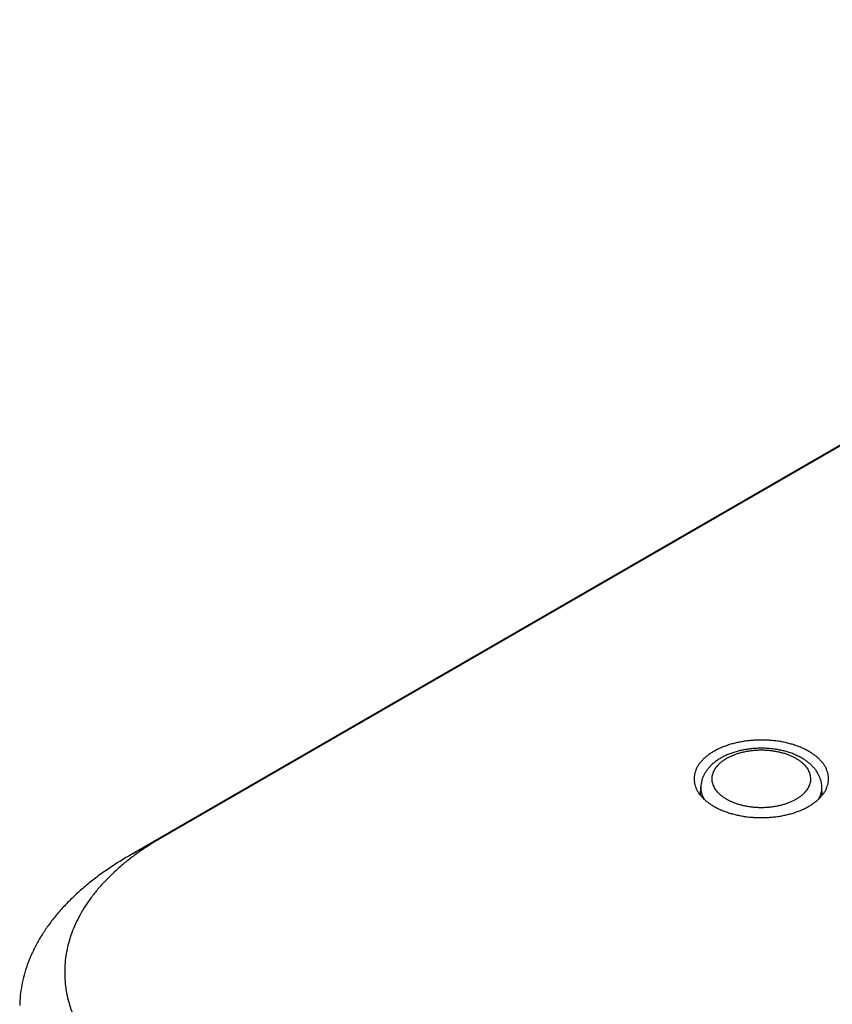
# Model space of a CAD drawing. Header units: inches. Extents: x 0 to 34, y 0 to 22.
# Tile 21 of 38: x 25.13 to 25.853, y 6.232 to 7.109. Entities that reach past the tile are written whole.
import ezdxf

# ---------------------------------------------------------------- set-up
doc = ezdxf.new("R2010")
doc.units = ezdxf.units.IN
doc.header["$LTSCALE"] = 1.87
doc.header["$MEASUREMENT"] = 0
doc.layers.get('0').update_dxf_attribs({"linetype": 'CONTINUOUS'})

msp = doc.modelspace()

# ---------------------------------------------------------------- linework, layer by layer
at = {"color": 7, "linetype": 'CONTINUOUS'}
for p, q in [((30.19581, 9.23265), (25.25553, 6.38019)), ((30.16748, 9.21686), (25.2272, 6.36441)), ((25.73579, 6.41833), (25.73611, 6.42595)), ((25.84418, 6.41833), (25.84385, 6.42595)), ((25.25553, 6.38019), (25.2272, 6.36441))]:
    msp.add_line(p, q, dxfattribs=at)
for points, knots in [([(25.84981, 6.43379), (25.84978, 6.43456), (25.84961, 6.43618), (25.84906, 6.43863), (25.84818, 6.44111), (25.84699, 6.44355), (25.8455, 6.44593), (25.8437, 6.44824), (25.84163, 6.45046), (25.83927, 6.45259), (25.83666, 6.45461), (25.8338, 6.45652), (25.8307, 6.4583), (25.8274, 6.45995), (25.82389, 6.46145), (25.8202, 6.4628), (25.81635, 6.46399), (25.81236, 6.46502), (25.80825, 6.46588), (25.80405, 6.46656), (25.79977, 6.46706), (25.79544, 6.46738), (25.79108, 6.46752), (25.78671, 6.46747), (25.78236, 6.46724), (25.77805, 6.46683), (25.77381, 6.46624), (25.76965, 6.46547), (25.7656, 6.46453), (25.76167, 6.46342), (25.7579, 6.46215), (25.7543, 6.46072), (25.75089, 6.45914), (25.74872, 6.45798), (25.74767, 6.45737)], [0, 0, 0, 0, 0.019472, 0.041098, 0.063219, 0.085995, 0.109625, 0.134182, 0.159802, 0.186519, 0.214355, 0.243349, 0.273429, 0.304616, 0.336796, 0.369938, 0.403945, 0.438685, 0.474117, 0.510049, 0.546428, 0.583088, 0.619903, 0.656775, 0.693513, 0.730063, 0.766224, 0.801926, 0.837033, 0.871407, 0.905002, 0.937659, 0.969362, 1, 1, 1, 1]), ([(25.74767, 6.45737), (25.74666, 6.45679), (25.74471, 6.45558), (25.74197, 6.45362), (25.73948, 6.45154), (25.73727, 6.44936), (25.73533, 6.44709), (25.73369, 6.44475), (25.73234, 6.44234), (25.7313, 6.43988), (25.73058, 6.43737), (25.73026, 6.43533), (25.73017, 6.43414), (25.73016, 6.43379)], [0, 0, 0, 0, 0.114384, 0.224454, 0.33002, 0.431359, 0.528436, 0.621701, 0.711492, 0.798312, 0.882947, 0.965995, 1, 1, 1, 1]), ([(25.82605, 6.45141), (25.82499, 6.45203), (25.8228, 6.45319), (25.81938, 6.45473), (25.81579, 6.45608), (25.81206, 6.45725), (25.80822, 6.45822), (25.8043, 6.459), (25.80032, 6.45959), (25.79629, 6.45998), (25.79223, 6.46018), (25.78817, 6.46019), (25.78412, 6.46001), (25.78009, 6.45964), (25.77612, 6.45908), (25.77222, 6.45833), (25.7684, 6.45739), (25.76469, 6.45626), (25.76111, 6.45494), (25.75768, 6.45344), (25.75444, 6.45176), (25.7514, 6.44991), (25.74859, 6.44791), (25.74604, 6.44576), (25.74377, 6.4435), (25.7418, 6.44115), (25.74013, 6.43872), (25.73874, 6.43623), (25.73765, 6.4337), (25.73684, 6.43113), (25.73632, 6.42855), (25.73615, 6.42682), (25.73611, 6.42595)], [0, 0, 0, 0, 0.034221, 0.06911, 0.104777, 0.141202, 0.178006, 0.215274, 0.252761, 0.290416, 0.328234, 0.366066, 0.403809, 0.441407, 0.478791, 0.515742, 0.552369, 0.58844, 0.623895, 0.658839, 0.692728, 0.725894, 0.758077, 0.788895, 0.818785, 0.847298, 0.874502, 0.900968, 0.926606, 0.951422, 0.975864, 1, 1, 1, 1]), ([(25.82113, 6.45093), (25.82031, 6.4514), (25.8186, 6.45231), (25.81591, 6.45354), (25.81304, 6.45464), (25.81002, 6.45562), (25.80688, 6.45646), (25.80363, 6.45715), (25.8003, 6.45769), (25.79691, 6.45809), (25.79348, 6.45832), (25.79002, 6.4584), (25.78657, 6.45832), (25.78313, 6.45809), (25.77974, 6.4577), (25.77641, 6.45716), (25.77316, 6.45648), (25.77002, 6.45564), (25.767, 6.45467), (25.76412, 6.45356), (25.7614, 6.45233), (25.75885, 6.45097), (25.7565, 6.44951), (25.75435, 6.44794), (25.75242, 6.44628), (25.75072, 6.44453), (25.74927, 6.44271), (25.74806, 6.44083), (25.74711, 6.4389), (25.74643, 6.43693), (25.74602, 6.43493), (25.74589, 6.43292), (25.74603, 6.43091), (25.74644, 6.42891), (25.74713, 6.42694), (25.74808, 6.42501), (25.74929, 6.42313), (25.75076, 6.42131), (25.75246, 6.41957), (25.75439, 6.41791), (25.75652, 6.41636), (25.75805, 6.41541), (25.75884, 6.41496)], [0, 0, 0, 0, 0.025582, 0.052272, 0.07997, 0.108553, 0.137875, 0.16778, 0.19815, 0.228895, 0.259915, 0.291078, 0.322241, 0.353271, 0.384044, 0.414441, 0.444346, 0.473644, 0.50223, 0.530012, 0.55691, 0.582856, 0.607803, 0.631722, 0.654607, 0.676479, 0.697391, 0.717424, 0.736696, 0.75536, 0.773602, 0.791631, 0.809663, 0.827909, 0.846572, 0.865847, 0.885907, 0.906867, 0.928774, 0.951628, 0.975392, 1, 1, 1, 1]), ([(25.75884, 6.41496), (25.75966, 6.41448), (25.76137, 6.41357), (25.76406, 6.41234), (25.76693, 6.41124), (25.76995, 6.41026), (25.77309, 6.40942), (25.77634, 6.40873), (25.77966, 6.40819), (25.78305, 6.4078), (25.78649, 6.40756), (25.78994, 6.40748), (25.7934, 6.40756), (25.79684, 6.40779), (25.80023, 6.40818), (25.80356, 6.40872), (25.80681, 6.40941), (25.80995, 6.41024), (25.81297, 6.41121), (25.81585, 6.41232), (25.81857, 6.41356), (25.82112, 6.41491), (25.82347, 6.41638), (25.82562, 6.41794), (25.82755, 6.4196), (25.82925, 6.42135), (25.8307, 6.42317), (25.83191, 6.42505), (25.83286, 6.42698), (25.83354, 6.42895), (25.83395, 6.43095), (25.83408, 6.43296), (25.83394, 6.43498), (25.83352, 6.43697), (25.83284, 6.43894), (25.83189, 6.44087), (25.83067, 6.44275), (25.82921, 6.44457), (25.82751, 6.44632), (25.82558, 6.44797), (25.82344, 6.44952), (25.82192, 6.45047), (25.82113, 6.45093)], [0, 0, 0, 0, 0.025582, 0.052272, 0.07997, 0.108553, 0.137875, 0.16778, 0.19815, 0.228895, 0.259915, 0.291078, 0.322241, 0.353271, 0.384044, 0.414441, 0.444346, 0.473644, 0.50223, 0.530012, 0.55691, 0.582856, 0.607803, 0.631722, 0.654607, 0.676479, 0.697391, 0.717424, 0.736696, 0.75536, 0.773602, 0.791631, 0.809663, 0.827909, 0.846572, 0.865847, 0.885907, 0.906867, 0.928774, 0.951628, 0.975392, 1, 1, 1, 1]), ([(25.84385, 6.42595), (25.84382, 6.42679), (25.84366, 6.42848), (25.84316, 6.431), (25.84239, 6.43351), (25.84134, 6.436), (25.84, 6.43845), (25.83838, 6.44087), (25.83645, 6.44322), (25.83424, 6.44547), (25.83175, 6.44761), (25.82901, 6.44962), (25.82706, 6.45083), (25.82605, 6.45141)], [0, 0, 0, 0, 0.077687, 0.156501, 0.237062, 0.320025, 0.406018, 0.495561, 0.588988, 0.686386, 0.787593, 0.892269, 1, 1, 1, 1]), ([(25.73016, 6.43379), (25.73014, 6.4333), (25.73013, 6.43196), (25.73034, 6.42977), (25.7309, 6.42725), (25.73178, 6.42477), (25.73298, 6.42233), (25.73447, 6.41995), (25.73626, 6.41765), (25.73834, 6.41542), (25.74069, 6.41329), (25.74331, 6.41127), (25.74617, 6.40936), (25.74926, 6.40758), (25.75257, 6.40593), (25.75608, 6.40443), (25.75977, 6.40308), (25.76362, 6.40189), (25.76761, 6.40086), (25.77171, 6.40001), (25.77592, 6.39932), (25.7802, 6.39882), (25.78453, 6.3985), (25.78889, 6.39836), (25.79326, 6.39841), (25.79761, 6.39864), (25.80192, 6.39905), (25.80616, 6.39964), (25.81032, 6.40041), (25.81437, 6.40135), (25.81829, 6.40246), (25.82206, 6.40374), (25.82567, 6.40516), (25.82908, 6.40674), (25.83125, 6.4079), (25.8323, 6.40851)], [0, 0, 0, 0, 0.012339, 0.033379, 0.054697, 0.076505, 0.098958, 0.122253, 0.146462, 0.171718, 0.198057, 0.225498, 0.25408, 0.283733, 0.314478, 0.346202, 0.378874, 0.412398, 0.446646, 0.481575, 0.516998, 0.552861, 0.589001, 0.625294, 0.661643, 0.69786, 0.733891, 0.769539, 0.804735, 0.839344, 0.873231, 0.90635, 0.938543, 0.969797, 1, 1, 1, 1]), ([(25.73611, 6.42595), (25.73609, 6.42531), (25.7361, 6.42388), (25.73639, 6.42168), (25.737, 6.41937), (25.7379, 6.41709), (25.73875, 6.4155), (25.73927, 6.41467), (25.73934, 6.41455)], [0, 0, 0, 0, 0.160556, 0.355052, 0.552721, 0.755489, 0.965037, 1, 1, 1, 1]), ([(25.8323, 6.40851), (25.83331, 6.40909), (25.83526, 6.4103), (25.838, 6.41227), (25.84048, 6.41434), (25.8427, 6.41652), (25.84464, 6.41879), (25.84628, 6.42113), (25.84763, 6.42354), (25.84866, 6.42601), (25.84939, 6.42851), (25.84979, 6.43104), (25.84985, 6.4328), (25.84981, 6.43372), (25.84981, 6.43379)], [0, 0, 0, 0, 0.108348, 0.21261, 0.312606, 0.408597, 0.500551, 0.588894, 0.673948, 0.756186, 0.836355, 0.915021, 0.993142, 1, 1, 1, 1]), ([(25.84056, 6.41445), (25.84066, 6.4146), (25.8412, 6.41547), (25.84207, 6.41709), (25.84297, 6.41937), (25.84358, 6.42168), (25.84387, 6.42388), (25.84388, 6.42531), (25.84385, 6.42595)], [0, 0, 0, 0, 0.044665, 0.252106, 0.452836, 0.648517, 0.841058, 1, 1, 1, 1]), ([(25.25553, 6.38019), (25.25219, 6.37826), (25.24567, 6.37432), (25.23628, 6.36804), (25.22744, 6.36151), (25.21916, 6.35473), (25.21147, 6.34773), (25.20438, 6.34052), (25.19791, 6.33311), (25.19208, 6.32553), (25.1869, 6.31779), (25.18238, 6.3099), (25.17853, 6.30189), (25.17537, 6.29379), (25.17291, 6.28561), (25.17115, 6.27737), (25.17008, 6.26908), (25.16973, 6.26078), (25.17008, 6.25247), (25.17114, 6.24419), (25.1729, 6.23595), (25.17536, 6.22776), (25.17852, 6.21966), (25.18236, 6.21165), (25.18688, 6.20376), (25.19206, 6.19602), (25.19789, 6.18843), (25.20436, 6.18102), (25.21146, 6.1738), (25.21915, 6.1668), (25.22743, 6.16002), (25.23627, 6.15349), (25.24566, 6.14721), (25.25218, 6.14326), (25.25553, 6.14133)], [0, 0, 0, 0, 0.037587, 0.074252, 0.10996, 0.14469, 0.178464, 0.211304, 0.24322, 0.274235, 0.304452, 0.333949, 0.362765, 0.390956, 0.418645, 0.445956, 0.473014, 0.499943, 0.526872, 0.553929, 0.58124, 0.608927, 0.637112, 0.665924, 0.695417, 0.725635, 0.756664, 0.788608, 0.821471, 0.85524, 0.88996, 0.925691, 0.96239, 1, 1, 1, 1]), ([(25.2272, 6.36441), (25.22351, 6.36228), (25.21631, 6.35792), (25.20594, 6.35102), (25.19616, 6.34384), (25.18698, 6.33641), (25.17842, 6.32874), (25.1705, 6.32083), (25.16323, 6.31271), (25.15664, 6.30439), (25.15073, 6.2959), (25.14554, 6.28725), (25.14106, 6.27846), (25.13731, 6.26956), (25.1343, 6.26057), (25.13203, 6.2515), (25.13052, 6.24237), (25.12995, 6.23552), (25.12983, 6.23173), (25.12981, 6.23099)], [0, 0, 0, 0, 0.07406, 0.146207, 0.216443, 0.284817, 0.351356, 0.416129, 0.479226, 0.540691, 0.600542, 0.658914, 0.71593, 0.77178, 0.826611, 0.880655, 0.934096, 0.987197, 1, 1, 1, 1])]:
    msp.add_open_spline(points, degree=3, knots=knots, dxfattribs=at)

doc.saveas('drawing.dxf')
